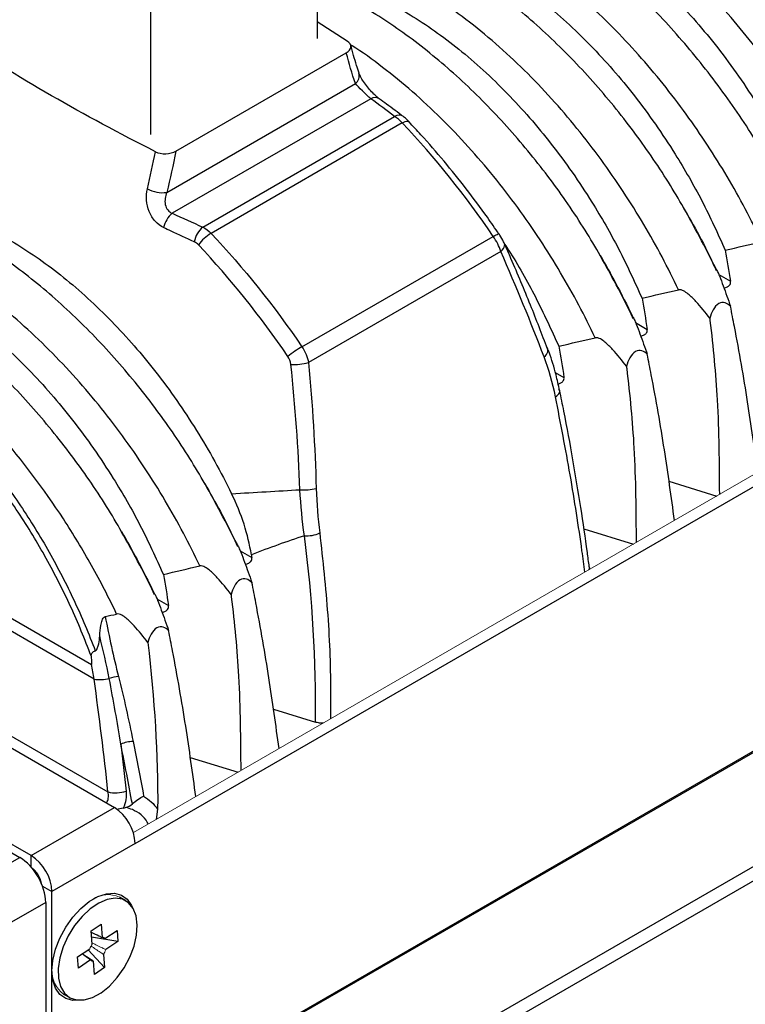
# Model space of a CAD drawing. Header units: millimetres. Extents: x 399 to 6076, y -1991 to 1602.
# Tile 5 of 256: x 804 to 927, y 1169 to 1337. Entities that reach past the tile are written whole.
import ezdxf

# ---------------------------------------------------------------- set-up
doc = ezdxf.new("R2010")
doc.units = ezdxf.units.MM

# ---------------------------------------------------------------- blocks, each defined once
blk = doc.blocks.new('2 W')
at = {"color": 7, "linetype": 'Continuous', "lineweight": 25}
for p, q in [((-64.67, 5459.22), (-64.67, 5397.98)), ((-92.95, 5381.66), (-92.95, 5442.9)), ((-59.58, 5397.53), (-64.67, 5400.79)), ((-88.69, 5378.81), (-59.74, 5395.52)), ((-95.61, 5261.12), (130.67, 5391.75)), ((-90.24, 5371.79), (-58.2, 5390.29)), ((-55.59, 5387.71), (-89.31, 5368.25)), ((-84.13, 5365.91), (-51.54, 5384.72)), ((-50.23, 5383.6), (-82.72, 5364.84)), ((-67.27, 5345.56), (-34.77, 5364.32)), ((-33.48, 5361.77), (-66.18, 5342.9)), ((-189.64, 5341.56), (-103.02, 5291.56)), ((-102.59, 5289.08), (-190.28, 5339.71)), ((-109.92, 5188.35), (144.63, 5335.3)), ((-108.86, 5186.51), (145.69, 5333.47)), ((-195.01, 5324.62), (-100.23, 5269.9)), ((-4.95, 5322.71), (3.18, 5320.19)), ((-212.1, 5314.7), (-115.23, 5258.77)), ((-19.38, 5314.64), (-10.96, 5312.03)), ((-148.08, 5295.5), (-99.14, 5267.25)), ((-113.28, 5259.08), (-163.66, 5288.17)), ((-72.12, 5283.94), (-64.97, 5281.76)), ((-109.92, 5207.74), (16.71, 5280.85)), ((16.09, 5280.69), (-106.21, 5210.09)), ((-86.26, 5275.77), (-78.13, 5273.25)), ((-113.28, 5259.08), (-99.14, 5267.25)), ((-97.63, 5267.13), (-98.76, 5266.93)), ((-91.79, 5266.97), (-92.04, 5265.22)), ((-95.61, 5261.12), (-109.75, 5252.96)), ((-141.04, 5243.88), (-115.23, 5258.77)), ((-109.75, 5239.48), (-109.75, 5252.96)), ((-97.22, 5251.39), (-98.28, 5252)), ((-110.81, 5251.12), (-135.74, 5236.73)), ((-110.81, 5251.12), (-110.81, 5057.4)), ((-103.1, 5246.29), (-101.41, 5247.43)), ((-101.41, 5247.43), (-101.23, 5245.16)), ((-102.92, 5244.02), (-103.1, 5246.29)), ((-98.55, 5244.48), (-103.02, 5245.2)), ((-100.74, 5244.97), (-101.07, 5245.13)), ((-100.74, 5244.97), (-98.69, 5246.35)), ((-98.69, 5246.35), (-98.55, 5244.48)), ((-98.55, 5244.48), (-100.6, 5243.1)), ((-105.39, 5241.84), (-103.34, 5243.22)), ((-105.25, 5239.96), (-105.39, 5241.84)), ((-100.84, 5240.03), (-103.62, 5243.03)), ((-101.01, 5242.29), (-100.84, 5240.03)), ((-103.2, 5241.35), (-105.25, 5239.96)), ((-102.53, 5238.89), (-102.71, 5241.15)), ((-100.84, 5240.03), (-102.53, 5238.89)), ((-109.75, 5212.13), (-109.75, 5239.48)), ((-107.78, 5235.54), (-106.72, 5234.93))]:
    blk.add_line(p, q, dxfattribs=at)
at = {"color": 144, "linetype": 'Continuous', "lineweight": 18}
blk.add_line((-95.92, 5262.98), (128.9, 5392.77), dxfattribs=at)
at = {"color": 8, "linetype": 'Continuous', "lineweight": 25}
for p, q in [((3.54, 5357.83), (5.52, 5356.69)), ((-10.6, 5349.67), (-8.62, 5348.52)), ((-24.24, 5341.21), (-22.76, 5340.36)), ((-77.77, 5310.89), (-75.79, 5309.74)), ((-91.92, 5302.72), (-89.94, 5301.58)), ((-113.28, 5257.13), (-113.28, 5259.08)), ((-111.35, 5253.88), (-109.75, 5252.96))]:
    blk.add_line(p, q, dxfattribs=at)
at = {"color": 8, "linetype": 'Continuous', "lineweight": 25, "flags": 128}
for points in [[(-50.23, 5383.6), (-49.96, 5383.74), (-49.72, 5383.84), (-49.51, 5383.9), (-49.33, 5383.91), (-49.19, 5383.89), (-49.09, 5383.82)], [(-49.08, 5383.81), (-49.03, 5383.71), (-49.02, 5383.56)], [(-34.77, 5364.32), (-34.51, 5364.47), (-34.29, 5364.59), (-34.1, 5364.67), (-33.95, 5364.73), (-33.84, 5364.75), (-33.79, 5364.74), (-33.78, 5364.73)], [(-33.48, 5361.77), (-33.24, 5362), (-33.05, 5362.24), (-32.92, 5362.47), (-32.84, 5362.69), (-32.82, 5362.89), (-32.86, 5363.07), (-32.87, 5363.1)], [(-26.15, 5343.83), (-25.92, 5344.04), (-25.74, 5344.27), (-25.6, 5344.49), (-25.52, 5344.72), (-25.48, 5344.93), (-25.5, 5345.13), (-25.52, 5345.21)]]:
    blk.add_lwpolyline(points, dxfattribs=at)
at = {"color": 7, "linetype": 'Continuous', "lineweight": 25, "flags": 128}
for points in [[(-49.09, 5383.82), (-49.08, 5383.82), (-49.08, 5383.81)], [(-25.52, 5345.21), (-25.57, 5345.31), (-25.69, 5345.47)], [(-24.21, 5337.06), (-23.98, 5337.22), (-23.79, 5337.39), (-23.64, 5337.57), (-23.54, 5337.74), (-23.48, 5337.92), (-23.48, 5338.09), (-23.52, 5338.25), (-23.61, 5338.4)], [(-109.75, 5239.48), (-109.59, 5241.27), (-109.14, 5243.16), (-108.4, 5245.06), (-107.41, 5246.9), (-106.21, 5248.6), (-104.86, 5250.07), (-103.42, 5251.26), (-101.94, 5252.11), (-100.49, 5252.59), (-99.14, 5252.68), (-97.95, 5252.37), (-96.96, 5251.67), (-96.22, 5250.62), (-96.05, 5250.25)], [(-101.4, 5235.76), (-99.98, 5236.9), (-98.65, 5238.34), (-97.47, 5240), (-96.5, 5241.81), (-95.79, 5243.68), (-95.37, 5245.53), (-95.26, 5247.27), (-95.46, 5248.81), (-95.96, 5250.09), (-96.75, 5251.05), (-97.78, 5251.64), (-99, 5251.83), (-100.37, 5251.62), (-101.81, 5251.01), (-103.26, 5250.03), (-104.64, 5248.73), (-105.91, 5247.17), (-106.98, 5245.43), (-107.83, 5243.57), (-108.4, 5241.7), (-108.67, 5239.9), (-108.62, 5238.25), (-108.27, 5236.83), (-107.62, 5235.7), (-106.71, 5234.92), (-105.57, 5234.53), (-104.27, 5234.54), (-102.86, 5234.96), (-101.4, 5235.76)], [(-105.15, 5234.49), (-106.21, 5234.45), (-107.41, 5234.77), (-108.4, 5235.46), (-109.14, 5236.52), (-109.59, 5237.88), (-109.75, 5239.48)]]:
    blk.add_lwpolyline(points, dxfattribs=at)
at = {"color": 8, "linetype": 'Continuous', "lineweight": 25}
for centre, radius, start, end in [((-59.29, 5391.66), 1.76, 308.6576, 14.686), ((-54.87, 5386.46), 1.44, 59.0441, 119.8698), ((-50.83, 5383.45), 1.46, 56.811, 119.328)]:
    blk.add_arc(centre, radius, start, end, dxfattribs=at)
at = {"color": 7, "linetype": 'Continuous', "lineweight": 25}
for centre, radius, start, end in [((-90.93, 5377.4), 5.65, 242.4574, 277.0552), ((-86.57, 5364.94), 4.3, 129.6079, 168.3485), ((-81.29, 5362.59), 4.37, 130.5149, 169.3607), ((-78.97, 5358.65), 7.24, 121.2175, 144.3688), ((-56.56, 5327.28), 21.19, 120.3594, 128.2238), ((-68.66, 5351.44), 8.9, 266.741, 286.1791), ((-66.78, 5328.43), 7.21, 263.3472, 285.4987), ((-66.55, 5318.76), 5.35, 266.5978, 295.2919), ((-101.51, 5294.78), 5.8, 259.2623, 284.8582), ((-97.92, 5283.24), 6.3, 94.8235, 109.4931), ((-95.79, 5272.7), 5.78, 91.7636, 112.9871), ((-98.93, 5275.32), 5.58, 256.5833, 288.7549), ((-103.28, 5260.77), 7.68, 2.6055, 57.3945), ((-117.42, 5252.61), 7.68, 2.6055, 57.3945), ((-101.25, 5244.4), 0.766, 48.2037, 88.4314), ((-102.68, 5241.92), 0.766, 228.2037, 268.4314)]:
    blk.add_arc(centre, radius, start, end, dxfattribs=at)
at = {"color": 144, "linetype": 'Continuous', "lineweight": 18}
for centre, radius, start, end in [((-115.41, 5253.76), 3.91, 9.0046, 57.0776), ((-100.25, 5247.86), 4.58, 64.6004, 124.7145), ((-99.82, 5241.92), 3.75, 145.867, 159.7171), ((-104.12, 5244.4), 3.75, 325.867, 339.7171), ((-104.95, 5239.42), 4.8, 176.774, 233.9218)]:
    blk.add_arc(centre, radius, start, end, dxfattribs=at)
at = {"color": 7, "linetype": 'Continuous', "lineweight": 25}
blk.add_ellipse((-115.23, 5253.67), major_axis=(-3.12, 5.41), ratio=0.577557, start_param=3.927224, end_param=5.497716, dxfattribs=at)
for points, knots in [([(31.64, 5374.65), (31.34, 5375.27), (30.27, 5377.53), (28.3, 5381.31), (25.64, 5386.05), (22.76, 5390.71), (19.63, 5395.35), (16.3, 5399.86), (12.8, 5404.23), (9.14, 5408.42), (5.35, 5412.39), (1.46, 5416.11), (-2.51, 5419.56), (-6.53, 5422.7), (-10.57, 5425.51), (-14.63, 5427.99), (-18.7, 5430.14), (-22.81, 5431.99), (-26.94, 5433.5), (-31.06, 5434.68), (-35.15, 5435.49), (-39.16, 5435.92), (-43.06, 5435.98), (-46.81, 5435.65), (-50.22, 5434.98), (-53.41, 5433.99), (-56.32, 5432.69), (-59.11, 5431.06), (-61.81, 5429.08), (-63.62, 5427.59), (-64.49, 5426.74), (-64.52, 5426.71)], [0, 0, 0, 0, 0.013648, 0.049611, 0.084236, 0.120757, 0.157691, 0.194996, 0.232597, 0.270404, 0.308315, 0.346199, 0.383946, 0.421467, 0.458697, 0.495472, 0.532319, 0.569607, 0.607248, 0.645122, 0.683066, 0.720851, 0.758278, 0.795166, 0.831372, 0.862153, 0.894739, 0.926642, 0.96109, 0.999025, 1, 1, 1, 1]), ([(-28.24, 5433.82), (-27.97, 5433.81), (-26.37, 5433.8), (-23.37, 5433.3), (-19.25, 5432.31), (-15.07, 5430.85), (-10.81, 5428.93), (-6.53, 5426.57), (-2.31, 5423.81), (1.85, 5420.67), (5.98, 5417.11), (10, 5413.21), (13.86, 5409.01), (17.55, 5404.53), (21.09, 5399.73), (24.44, 5394.65), (27.58, 5389.36), (29.44, 5385.69), (30.38, 5383.86)], [0, 0, 0, 0, 0.013679, 0.080553, 0.144798, 0.209481, 0.275562, 0.342134, 0.406355, 0.471025, 0.537094, 0.60364, 0.668047, 0.732906, 0.79919, 0.865959, 0.932731, 1, 1, 1, 1]), ([(17.49, 5366.48), (17.2, 5367.1), (16.13, 5369.36), (14.16, 5373.15), (11.5, 5377.88), (8.62, 5382.55), (5.49, 5387.18), (2.16, 5391.7), (-1.34, 5396.07), (-5, 5400.26), (-8.79, 5404.23), (-12.68, 5407.95), (-16.65, 5411.39), (-20.67, 5414.53), (-24.72, 5417.35), (-28.77, 5419.82), (-32.84, 5421.98), (-36.95, 5423.82), (-41.08, 5425.34), (-45.21, 5426.51), (-49.29, 5427.33), (-53.3, 5427.76), (-57.2, 5427.82), (-60.95, 5427.46), (-63.42, 5427.06), (-64.62, 5426.68), (-64.67, 5426.67)], [0, 0, 0, 0, 0.016387, 0.059566, 0.101139, 0.144988, 0.189333, 0.234124, 0.27927, 0.324664, 0.370181, 0.415668, 0.460988, 0.506038, 0.550739, 0.594894, 0.639134, 0.683905, 0.729099, 0.774572, 0.820131, 0.865497, 0.910435, 0.954724, 0.998195, 1, 1, 1, 1]), ([(-42.38, 5425.65), (-42.11, 5425.65), (-40.51, 5425.63), (-37.51, 5425.13), (-33.4, 5424.15), (-29.22, 5422.69), (-24.95, 5420.77), (-20.68, 5418.41), (-16.45, 5415.65), (-12.29, 5412.5), (-8.16, 5408.95), (-4.14, 5405.04), (-0.28, 5400.84), (3.41, 5396.36), (6.95, 5391.56), (10.85, 5385.65), (14.97, 5378.53), (17.51, 5372.95), (18.79, 5370.13)], [0, 0, 0, 0, 0.012823, 0.075513, 0.135738, 0.196374, 0.25832, 0.320728, 0.38093, 0.441554, 0.503489, 0.565872, 0.626248, 0.68705, 0.749186, 0.811778, 0.905105, 1, 1, 1, 1]), ([(3.16, 5358.48), (2.99, 5358.83), (1.97, 5360.99), (0.02, 5364.75), (-2.64, 5369.62), (-5.39, 5374.19), (-8.28, 5378.53), (-11.42, 5382.85), (-14.74, 5387.06), (-18.31, 5391.2), (-22.03, 5395.16), (-25.89, 5398.91), (-29.86, 5402.42), (-33.91, 5405.66), (-38.02, 5408.6), (-42.15, 5411.22), (-46.28, 5413.49), (-50.38, 5415.4), (-54.45, 5416.96), (-58.5, 5418.15), (-61.92, 5418.91), (-63.95, 5419.14), (-64.67, 5419.22)], [0, 0, 0, 0, 0.010927, 0.068553, 0.120685, 0.168872, 0.22035, 0.269337, 0.32222, 0.375695, 0.429698, 0.484112, 0.538801, 0.593614, 0.648347, 0.702848, 0.756982, 0.810609, 0.863615, 0.916992, 0.970828, 1, 1, 1, 1]), ([(-56.44, 5417.49), (-56.19, 5417.48), (-54.63, 5417.47), (-51.65, 5416.97), (-47.54, 5415.99), (-43.36, 5414.52), (-39.09, 5412.61), (-34.82, 5410.25), (-30.6, 5407.48), (-26.44, 5404.34), (-22.3, 5400.78), (-18.28, 5396.88), (-14.42, 5392.68), (-10.73, 5388.2), (-7.19, 5383.4), (-3.29, 5377.49), (0.83, 5370.37), (3.36, 5364.78), (4.64, 5361.97)], [0, 0, 0, 0, 0.011481, 0.074256, 0.134563, 0.195281, 0.257312, 0.319804, 0.380089, 0.440795, 0.502814, 0.565282, 0.62574, 0.686624, 0.748845, 0.811522, 0.904976, 1, 1, 1, 1]), ([(-64.67, 5408.48), (-63.68, 5408.25), (-61.32, 5407.72), (-57.5, 5406.35), (-53.23, 5404.44), (-48.96, 5402.08), (-44.74, 5399.32), (-40.58, 5396.17), (-36.44, 5392.62), (-32.43, 5388.71), (-28.57, 5384.52), (-24.88, 5380.03), (-21.33, 5375.24), (-17.43, 5369.32), (-13.32, 5362.2), (-10.78, 5356.62), (-9.5, 5353.81)], [0, 0, 0, 0, 0.048928, 0.115655, 0.183823, 0.252499, 0.318749, 0.385462, 0.453618, 0.522266, 0.588707, 0.655616, 0.723993, 0.792872, 0.895574, 1, 1, 1, 1]), ([(-10.99, 5350.32), (-11.15, 5350.66), (-12.17, 5352.83), (-14.12, 5356.59), (-16.79, 5361.45), (-19.54, 5366.03), (-22.42, 5370.37), (-25.56, 5374.69), (-28.88, 5378.89), (-32.45, 5383.03), (-36.18, 5386.99), (-40.03, 5390.74), (-44, 5394.25), (-48.06, 5397.49), (-52.16, 5400.43), (-56.29, 5403.06), (-60.42, 5405.3), (-63.22, 5406.68), (-64.63, 5407.22), (-64.67, 5407.24)], [0, 0, 0, 0, 0.013451, 0.084388, 0.148563, 0.20788, 0.271249, 0.331552, 0.396651, 0.462478, 0.528955, 0.595939, 0.663261, 0.730734, 0.798111, 0.865201, 0.931839, 0.997854, 1, 1, 1, 1]), ([(-59.74, 5395.52), (-59.28, 5395.79), (-59.01, 5396.14), (-58.93, 5396.88), (-59.15, 5397.25), (-59.58, 5397.53)], [0, 0, 0, 0, 0.5, 0.5, 1, 1, 1, 1]), ([(-57.58, 5392.11), (-57.73, 5392.53), (-58.24, 5394.05), (-58.66, 5395.67), (-58.97, 5396.84)], [0, 0, 0, 0, 0.277169, 1, 1, 1, 1]), ([(-54.13, 5387.7), (-54.27, 5387.81), (-54.6, 5388.06), (-55.27, 5388.7), (-56, 5389.51), (-56.7, 5390.42), (-57.24, 5391.28), (-57.52, 5391.88), (-57.57, 5392.04), (-57.58, 5392.08)], [0, 0, 0, 0, 0.120337, 0.274359, 0.439854, 0.611418, 0.785541, 0.95344, 1, 1, 1, 1]), ([(-55.59, 5387.71), (-55.78, 5387.89), (-56.01, 5388.1), (-56.51, 5388.57), (-56.77, 5388.82), (-57.51, 5389.54), (-57.92, 5389.96), (-58.2, 5390.29)], [0, 0, 0, 0, 0.25, 0.25, 0.5, 0.5, 1, 1, 1, 1]), ([(-50.05, 5384.68), (-50.99, 5385.39), (-52.33, 5386.4), (-53.72, 5387.39), (-54.14, 5387.69)], [0, 0, 0, 0, 0.700357, 1, 1, 1, 1]), ([(-48.93, 5383.65), (-49.08, 5383.81), (-49.43, 5384.2), (-49.82, 5384.48), (-50.05, 5384.65)], [0, 0, 0, 0, 0.415344, 1, 1, 1, 1]), ([(-33.81, 5364.71), (-34.46, 5365.67), (-36.25, 5368.3), (-39.36, 5372.45), (-43.13, 5377.13), (-46.39, 5380.92), (-48.43, 5383.05), (-49.11, 5383.77)], [0, 0, 0, 0, 0.138807, 0.383006, 0.628397, 0.874783, 1, 1, 1, 1]), ([(-92.17, 5378.71), (-91.69, 5378.47), (-91.04, 5378.34), (-89.77, 5378.39), (-89.15, 5378.55), (-88.69, 5378.81)], [0, 0, 0, 0, 0.5, 0.5, 1, 1, 1, 1]), ([(-78.16, 5311.54), (-78.32, 5311.88), (-79.35, 5314.05), (-81.29, 5317.81), (-83.96, 5322.68), (-86.71, 5327.25), (-89.6, 5331.59), (-92.73, 5335.91), (-96.06, 5340.11), (-99.63, 5344.25), (-103.35, 5348.21), (-107.21, 5351.96), (-111.18, 5355.47), (-115.23, 5358.71), (-119.34, 5361.65), (-123.47, 5364.27), (-127.6, 5366.55), (-131.7, 5368.46), (-135.77, 5370.01), (-139.82, 5371.21), (-143.85, 5372.07), (-147.84, 5372.56), (-151.76, 5372.69), (-155.56, 5372.43), (-159.21, 5371.8), (-162.68, 5370.81), (-165.95, 5369.46), (-169, 5367.78), (-171.77, 5365.77), (-173.61, 5364.22), (-174.51, 5363.33), (-174.63, 5363.2)], [0, 0, 0, 0, 0.00754, 0.047303, 0.083276, 0.116526, 0.152047, 0.185849, 0.22234, 0.259239, 0.296503, 0.33405, 0.371787, 0.409609, 0.447377, 0.484983, 0.522337, 0.559341, 0.595917, 0.632748, 0.669897, 0.70723, 0.74456, 0.781679, 0.818424, 0.85467, 0.890354, 0.925482, 0.959923, 0.994326, 1, 1, 1, 1]), ([(-90.78, 5365.81), (-91.3, 5366.05), (-91.79, 5366.42), (-92.62, 5367.36), (-92.97, 5367.93), (-93.47, 5369.15), (-93.62, 5369.82), (-93.73, 5371.13), (-93.68, 5371.78), (-93.54, 5372.39)], [0, 0, 0, 0, 0.25, 0.25, 0.5, 0.5, 0.75, 0.75, 1, 1, 1, 1]), ([(-137.75, 5370.54), (-137.51, 5370.54), (-135.94, 5370.52), (-132.97, 5370.02), (-128.86, 5369.04), (-124.68, 5367.58), (-120.41, 5365.66), (-116.14, 5363.3), (-111.91, 5360.54), (-107.75, 5357.39), (-103.62, 5353.84), (-99.6, 5349.93), (-95.74, 5345.74), (-92.05, 5341.26), (-88.51, 5336.46), (-85.16, 5331.38), (-82.02, 5326.08), (-80.16, 5322.42), (-79.22, 5320.59)], [0, 0, 0, 0, 0.012248, 0.07922, 0.143557, 0.208334, 0.274511, 0.34118, 0.405494, 0.470258, 0.536423, 0.603066, 0.667565, 0.732519, 0.798898, 0.865765, 0.932634, 1, 1, 1, 1]), ([(-90.24, 5371.79), (-90.51, 5371.15), (-90.63, 5370.41), (-90.42, 5369.39), (-90.28, 5369.07), (-89.88, 5368.55), (-89.61, 5368.36), (-89.31, 5368.25)], [0, 0, 0, 0, 0.5, 0.5, 0.75, 0.75, 1, 1, 1, 1]), ([(-85.58, 5363.4), (-86.9, 5364), (-88.21, 5364.61), (-89.52, 5365.22), (-89.94, 5365.41), (-90.36, 5365.61), (-90.78, 5365.81)], [0, 0, 0, 0, 0.001000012, 0.001000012, 0.001000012, 0.0013211, 0.0013211, 0.0013211, 0.0013211]), ([(-92.3, 5303.37), (-92.47, 5303.72), (-93.49, 5305.88), (-95.44, 5309.65), (-98.1, 5314.51), (-100.85, 5319.09), (-103.74, 5323.43), (-106.88, 5327.74), (-110.2, 5331.95), (-113.77, 5336.09), (-117.49, 5340.05), (-121.35, 5343.8), (-125.32, 5347.31), (-129.37, 5350.55), (-133.48, 5353.49), (-137.61, 5356.11), (-141.74, 5358.38), (-145.84, 5360.29), (-149.91, 5361.84), (-153.96, 5363.05), (-157.99, 5363.91), (-161.98, 5364.4), (-165.9, 5364.52), (-169.7, 5364.27), (-173.35, 5363.64), (-176.83, 5362.64), (-180.09, 5361.3), (-183.14, 5359.62), (-185.92, 5357.61), (-188.28, 5355.57), (-189.68, 5354.17), (-190.3, 5353.53)], [0, 0, 0, 0, 0.007373, 0.046257, 0.081434, 0.113948, 0.148683, 0.181737, 0.217421, 0.253503, 0.289942, 0.326659, 0.363561, 0.400546, 0.437478, 0.474253, 0.51078, 0.546966, 0.582732, 0.618749, 0.655075, 0.691582, 0.728086, 0.764385, 0.800316, 0.835761, 0.870655, 0.905005, 0.938684, 0.972326, 1, 1, 1, 1]), ([(-32.87, 5363.08), (-32.92, 5363.19), (-33.12, 5363.66), (-33.44, 5364.25), (-33.75, 5364.66), (-33.8, 5364.73)], [0, 0, 0, 0, 0.193406, 0.869405, 1, 1, 1, 1]), ([(-151.9, 5362.38), (-151.65, 5362.38), (-150.09, 5362.36), (-147.11, 5361.86), (-143, 5360.88), (-138.82, 5359.41), (-134.55, 5357.5), (-130.28, 5355.14), (-126.06, 5352.37), (-121.89, 5349.23), (-117.76, 5345.67), (-113.74, 5341.77), (-109.88, 5337.57), (-106.19, 5333.09), (-102.65, 5328.29), (-98.75, 5322.38), (-94.63, 5315.26), (-92.1, 5309.68), (-90.82, 5306.86)], [0, 0, 0, 0, 0.011481, 0.074256, 0.134563, 0.195281, 0.257312, 0.319804, 0.380089, 0.440795, 0.502814, 0.565282, 0.62574, 0.686624, 0.748845, 0.811522, 0.904976, 1, 1, 1, 1]), ([(-25.56, 5345.2), (-26.51, 5347.68), (-28.46, 5352.78), (-30.96, 5358.72), (-32.51, 5362.25), (-32.88, 5363.09)], [0, 0, 0, 0, 0.418264, 0.860218, 1, 1, 1, 1]), ([(-32.81, 5362.95), (-32.6, 5362.62), (-30.7, 5359.77), (-27.48, 5354.02), (-24.93, 5348.45), (-23.64, 5345.64)], [0, 0, 0, 0, 0.060526, 0.526352, 1, 1, 1, 1]), ([(-98.76, 5300.13), (-100.08, 5302.92), (-101.5, 5305.66), (-104.52, 5311.07), (-106.13, 5313.73), (-111.15, 5321.43), (-114.78, 5326.25), (-119.67, 5331.88), (-120.67, 5332.99), (-122.68, 5335.14), (-123.69, 5336.18), (-126.75, 5339.22), (-128.83, 5341.13), (-133.03, 5344.69), (-135.16, 5346.36), (-139.49, 5349.44), (-141.69, 5350.86), (-148.22, 5354.62), (-152.51, 5356.52), (-158.89, 5358.47), (-161, 5358.96), (-165.08, 5359.62), (-167.07, 5359.79), (-170.95, 5359.8), (-172.83, 5359.64), (-175.58, 5359.16), (-176.48, 5358.96), (-178.24, 5358.47), (-179.1, 5358.19), (-183.28, 5356.59), (-186.27, 5354.7), (-188.92, 5352.18)], [0, 0, 0, 0, 0.0625, 0.0625, 0.125, 0.125, 0.25, 0.25, 0.28125, 0.28125, 0.3125, 0.3125, 0.375, 0.375, 0.4375, 0.4375, 0.5, 0.5, 0.625, 0.625, 0.6875, 0.6875, 0.75, 0.75, 0.8125, 0.8125, 0.84375, 0.84375, 0.875, 0.875, 1, 1, 1, 1]), ([(3.01, 5358.88), (3.09, 5358.83), (3.2, 5358.6), (3.43, 5358.13), (3.54, 5357.86), (3.87, 5357.05), (4.08, 5356.48), (4.71, 5354.77), (5.12, 5353.61), (5.53, 5352.45)], [0, 0, 0, 0, 0.125, 0.125, 0.25, 0.25, 0.5, 0.5, 1, 1, 1, 1]), ([(4.43, 5355.52), (4.63, 5355.58), (4.98, 5355.68), (5.34, 5355.98), (5.54, 5356.32), (5.53, 5356.57), (5.52, 5356.69)], [0, 0, 0, 0, 0.335351, 0.597652, 0.798634, 1, 1, 1, 1]), ([(-189.71, 5344.32), (-189.08, 5345.05), (-188.47, 5345.8), (-187.17, 5347.19), (-186.49, 5347.85), (-184.37, 5349.69), (-182.84, 5350.76), (-178.01, 5353.41), (-174.46, 5354.47), (-168.64, 5354.97), (-166.62, 5354.95), (-162.51, 5354.54), (-160.39, 5354.14), (-154, 5352.44), (-149.68, 5350.62), (-144.19, 5347.45), (-143.09, 5346.77), (-140.91, 5345.34), (-139.83, 5344.59), (-136.6, 5342.22), (-134.49, 5340.5), (-131.35, 5337.71), (-130.32, 5336.74), (-128.26, 5334.73), (-127.24, 5333.68), (-124.23, 5330.47), (-122.3, 5328.23), (-118.59, 5323.54), (-116.8, 5321.09), (-113.39, 5316), (-111.75, 5313.34), (-108.71, 5307.96), (-107.3, 5305.21), (-105.33, 5301.02), (-104.71, 5299.61), (-103.51, 5296.76), (-102.95, 5295.33), (-102.38, 5293.9)], [0, 0, 0, 0, 0.03125, 0.03125, 0.0625, 0.0625, 0.125, 0.125, 0.25, 0.25, 0.3125, 0.3125, 0.375, 0.375, 0.5, 0.5, 0.53125, 0.53125, 0.5625, 0.5625, 0.625, 0.625, 0.65625, 0.65625, 0.6875, 0.6875, 0.75, 0.75, 0.8125, 0.8125, 0.875, 0.875, 0.9375, 0.9375, 0.96875, 0.96875, 1, 1, 1, 1]), ([(-103.08, 5293), (-103.63, 5294.41), (-104.18, 5295.83), (-105.34, 5298.63), (-105.94, 5300.02), (-107.84, 5304.17), (-109.22, 5306.89), (-111.45, 5310.9), (-112.22, 5312.23), (-113.81, 5314.86), (-114.64, 5316.17), (-117.17, 5319.99), (-118.94, 5322.44), (-122.61, 5327.13), (-124.52, 5329.38), (-127.5, 5332.59), (-128.52, 5333.64), (-130.56, 5335.65), (-131.59, 5336.62), (-134.7, 5339.42), (-136.81, 5341.14), (-140.01, 5343.51), (-141.09, 5344.26), (-143.26, 5345.69), (-144.35, 5346.36), (-149.81, 5349.53), (-154.12, 5351.33), (-160.47, 5353.01), (-162.58, 5353.39), (-166.67, 5353.78), (-168.67, 5353.79), (-174.45, 5353.24), (-177.97, 5352.14), (-182.75, 5349.43), (-184.25, 5348.34), (-186.34, 5346.46), (-187, 5345.8), (-188.28, 5344.38), (-188.89, 5343.63), (-189.51, 5342.9)], [0, 0, 0, 0, 0.03125, 0.03125, 0.0625, 0.0625, 0.125, 0.125, 0.15625, 0.15625, 0.1875, 0.1875, 0.25, 0.25, 0.3125, 0.3125, 0.34375, 0.34375, 0.375, 0.375, 0.4375, 0.4375, 0.46875, 0.46875, 0.5, 0.5, 0.625, 0.625, 0.6875, 0.6875, 0.75, 0.75, 0.875, 0.875, 0.9375, 0.9375, 0.96875, 0.96875, 1, 1, 1, 1]), ([(1.99, 5350.41), (1.25, 5351.38), (0.49, 5352.34), (-0.76, 5353.7), (-1.2, 5354.14), (-1.92, 5354.72), (-2.17, 5354.91), (-2.71, 5355.19), (-3.02, 5355.3), (-3.3, 5355.24)], [0, 0, 0, 0, 0.5, 0.5, 0.75, 0.75, 0.875, 0.875, 1, 1, 1, 1]), ([(5.53, 5352.45), (5.25, 5352.7), (4.95, 5352.91), (4.28, 5353.12), (3.89, 5353.11), (3.15, 5352.68), (2.83, 5352.28), (2.33, 5351.39), (2.14, 5350.9), (1.99, 5350.41)], [0, 0, 0, 0, 0.25, 0.25, 0.5, 0.5, 0.75, 0.75, 1, 1, 1, 1]), ([(10.15, 5324.21), (9.61, 5328.19), (8.5, 5336.25), (6.83, 5345.8), (5.75, 5351.29), (5.53, 5352.45)], [0, 0, 0, 0, 0.433468, 0.88056, 1, 1, 1, 1]), ([(-11.13, 5350.72), (-11.06, 5350.66), (-10.94, 5350.44), (-10.71, 5349.96), (-10.6, 5349.7), (-10.27, 5348.88), (-10.06, 5348.32), (-9.43, 5346.61), (-9.02, 5345.45), (-8.62, 5344.28)], [0, 0, 0, 0, 0.125, 0.125, 0.25, 0.25, 0.5, 0.5, 1, 1, 1, 1]), ([(1.99, 5350.41), (2.01, 5350.28), (2.57, 5345.62), (3.53, 5335.54), (3.6, 5325.79), (3.63, 5320.45)], [0, 0, 0, 0, 0.012733, 0.459815, 1, 1, 1, 1]), ([(-12.15, 5342.24), (-12.89, 5343.22), (-13.66, 5344.17), (-14.91, 5345.53), (-15.34, 5345.98), (-16.06, 5346.56), (-16.31, 5346.74), (-16.86, 5347.03), (-17.16, 5347.14), (-17.44, 5347.08)], [0, 0, 0, 0, 0.5, 0.5, 0.75, 0.75, 0.875, 0.875, 1, 1, 1, 1]), ([(-9.71, 5347.36), (-9.51, 5347.42), (-9.16, 5347.52), (-8.8, 5347.82), (-8.6, 5348.16), (-8.61, 5348.4), (-8.62, 5348.52)], [0, 0, 0, 0, 0.3353514, 0.597652, 0.7986339, 1, 1, 1, 1]), ([(-23.52, 5338.13), (-23.71, 5339.02), (-24.17, 5341.25), (-24.89, 5343.6), (-25.46, 5345.02), (-25.54, 5345.21)], [0, 0, 0, 0, 0.3664, 0.911821, 1, 1, 1, 1]), ([(-8.62, 5344.28), (-8.89, 5344.54), (-9.19, 5344.75), (-9.87, 5344.96), (-10.26, 5344.94), (-10.99, 5344.52), (-11.31, 5344.12), (-11.81, 5343.23), (-12, 5342.74), (-12.15, 5342.24)], [0, 0, 0, 0, 0.25, 0.25, 0.5, 0.5, 0.75, 0.75, 1, 1, 1, 1]), ([(-3.99, 5316.05), (-4.53, 5320.02), (-5.64, 5328.09), (-7.31, 5337.63), (-8.39, 5343.13), (-8.62, 5344.28)], [0, 0, 0, 0, 0.433468, 0.88056, 1, 1, 1, 1]), ([(-12.15, 5342.24), (-12.14, 5342.11), (-11.57, 5337.46), (-10.61, 5327.38), (-10.54, 5317.62), (-10.51, 5312.29)], [0, 0, 0, 0, 0.012733, 0.459815, 1, 1, 1, 1]), ([(-23.76, 5339.23), (-23.6, 5339.28), (-23.28, 5339.37), (-22.94, 5339.66), (-22.74, 5340), (-22.75, 5340.24), (-22.76, 5340.36)], [0, 0, 0, 0, 0.298427, 0.5753, 0.787447, 1, 1, 1, 1]), ([(-18.47, 5308.16), (-18.58, 5308.98), (-18.99, 5312.27), (-19.9, 5318.33), (-21.22, 5326.33), (-22.44, 5332.99), (-23.26, 5336.97), (-23.5, 5338.15)], [0, 0, 0, 0, 0.085652, 0.345107, 0.615627, 0.886057, 1, 1, 1, 1]), ([(-83.8, 5322.31), (-82.9, 5320.73), (-80.94, 5317.33), (-79.23, 5313.82), (-78.31, 5311.94)], [0, 0, 0, 0, 0.4637541, 1, 1, 1, 1]), ([(-75.87, 5310.22), (-76.15, 5311.93), (-76.56, 5313.66), (-77.68, 5317.13), (-78.39, 5318.88), (-79.22, 5320.59)], [0, 0, 0, 0, 0.5, 0.5, 1, 1, 1, 1]), ([(-78.31, 5311.94), (-78.23, 5311.88), (-78.11, 5311.66), (-77.89, 5311.18), (-77.78, 5310.92), (-77.45, 5310.1), (-77.24, 5309.54), (-76.61, 5307.83), (-76.2, 5306.67), (-75.79, 5305.5)], [0, 0, 0, 0, 0.125, 0.125, 0.25, 0.25, 0.5, 0.5, 1, 1, 1, 1]), ([(-76.88, 5308.58), (-76.69, 5308.64), (-76.34, 5308.74), (-75.97, 5309.04), (-75.78, 5309.38), (-75.79, 5309.62), (-75.79, 5309.74)], [0, 0, 0, 0, 0.335351, 0.597652, 0.798634, 1, 1, 1, 1]), ([(-79.33, 5303.46), (-80.07, 5304.44), (-80.83, 5305.39), (-82.08, 5306.75), (-82.51, 5307.2), (-83.23, 5307.78), (-83.48, 5307.96), (-84.03, 5308.25), (-84.34, 5308.36), (-84.61, 5308.3)], [0, 0, 0, 0, 0.5, 0.5, 0.75, 0.75, 0.875, 0.875, 1, 1, 1, 1]), ([(-18.49, 5308.16), (-18.47, 5308.1), (-18.41, 5307.92), (-18.49, 5307.76), (-18.53, 5307.66)], [0, 0, 0, 0, 0.364198, 1, 1, 1, 1]), ([(-75.79, 5305.5), (-76.06, 5305.76), (-76.37, 5305.97), (-77.04, 5306.18), (-77.43, 5306.16), (-78.17, 5305.74), (-78.49, 5305.34), (-78.99, 5304.45), (-79.17, 5303.96), (-79.33, 5303.46)], [0, 0, 0, 0, 0.25, 0.25, 0.5, 0.5, 0.75, 0.75, 1, 1, 1, 1]), ([(-71.17, 5277.27), (-71.71, 5281.24), (-72.81, 5289.31), (-74.49, 5298.85), (-75.56, 5304.35), (-75.79, 5305.5)], [0, 0, 0, 0, 0.4334684, 0.8805603, 1, 1, 1, 1]), ([(-92.45, 5303.77), (-92.37, 5303.72), (-92.25, 5303.49), (-92.03, 5303.02), (-91.92, 5302.76), (-91.59, 5301.94), (-91.38, 5301.37), (-90.75, 5299.67), (-90.34, 5298.5), (-89.93, 5297.34)], [0, 0, 0, 0, 0.125, 0.125, 0.25, 0.25, 0.5, 0.5, 1, 1, 1, 1]), ([(-79.33, 5303.46), (-79.31, 5303.33), (-78.75, 5298.68), (-77.78, 5288.6), (-77.72, 5278.85), (-77.68, 5273.51)], [0, 0, 0, 0, 0.012733, 0.459815, 1, 1, 1, 1]), ([(-93.47, 5295.3), (-94.21, 5296.27), (-94.97, 5297.23), (-96.22, 5298.59), (-96.66, 5299.03), (-97.37, 5299.62), (-97.63, 5299.8), (-98.17, 5300.08), (-98.48, 5300.19), (-98.76, 5300.13)], [0, 0, 0, 0, 0.5, 0.5, 0.75, 0.75, 0.875, 0.875, 1, 1, 1, 1]), ([(-91.03, 5300.42), (-90.83, 5300.47), (-90.48, 5300.58), (-90.11, 5300.88), (-89.92, 5301.22), (-89.93, 5301.46), (-89.94, 5301.58)], [0, 0, 0, 0, 0.335351, 0.597652, 0.798634, 1, 1, 1, 1]), ([(-101.64, 5296.43), (-101.6, 5297.03), (-101.55, 5297.62), (-101.39, 5298.49), (-101.32, 5298.78), (-101.17, 5299.19), (-101.11, 5299.32), (-100.95, 5299.56), (-100.84, 5299.67), (-100.7, 5299.7)], [0, 0, 0, 0, 0.5, 0.5, 0.75, 0.75, 0.875, 0.875, 1, 1, 1, 1]), ([(-100.7, 5299.7), (-100.35, 5298), (-100.02, 5296.29), (-99.28, 5292.9), (-98.87, 5291.2), (-98.45, 5289.51)], [0, 0, 0, 0, 0.5, 0.5, 1, 1, 1, 1]), ([(-89.93, 5297.34), (-90.21, 5297.59), (-90.51, 5297.8), (-91.18, 5298.01), (-91.57, 5298), (-92.31, 5297.57), (-92.63, 5297.18), (-93.13, 5296.28), (-93.32, 5295.8), (-93.47, 5295.3)], [0, 0, 0, 0, 0.25, 0.25, 0.5, 0.5, 0.75, 0.75, 1, 1, 1, 1]), ([(-85.31, 5269.11), (-85.85, 5273.08), (-86.96, 5281.14), (-88.63, 5290.69), (-89.71, 5296.18), (-89.93, 5297.34)], [0, 0, 0, 0, 0.433468, 0.88056, 1, 1, 1, 1]), ([(-102.38, 5293.9), (-102.28, 5293.95), (-102.2, 5294.04), (-102.08, 5294.22), (-102.03, 5294.32), (-101.9, 5294.63), (-101.84, 5294.85), (-101.71, 5295.52), (-101.66, 5295.97), (-101.64, 5296.43)], [0, 0, 0, 0, 0.125, 0.125, 0.25, 0.25, 0.5, 0.5, 1, 1, 1, 1]), ([(-103.08, 5293), (-103.08, 5293.22), (-103.04, 5293.42), (-102.78, 5293.7), (-102.59, 5293.8), (-102.38, 5293.9)], [0, 0, 0, 0, 0.5, 0.5, 1, 1, 1, 1]), ([(-103.08, 5293), (-103.06, 5292.55), (-103.04, 5292.1), (-103.02, 5291.65), (-103.02, 5291.62), (-103.02, 5291.59), (-103.02, 5291.56)], [0, 0, 0, 0, 0.0003157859, 0.0003157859, 0.0003157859, 0.0003366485, 0.0003366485, 0.0003366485, 0.0003366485]), ([(-63.69, 5281.59), (-63.76, 5281.58), (-64.08, 5281.54), (-64.53, 5281.62), (-64.88, 5281.73), (-64.97, 5281.76)], [0, 0, 0, 0, 0.157486, 0.780276, 1, 1, 1, 1]), ([(-96.09, 5267.87), (-95.8, 5268.13), (-95.48, 5268.38), (-94.82, 5268.83), (-94.48, 5269.03), (-94.17, 5269.19)], [0, 0, 0, 0, 0.5, 0.5, 1, 1, 1, 1]), ([(-103.08, 5246.06), (-102.64, 5245.85), (-102.03, 5245.55), (-101.41, 5245.25), (-101.23, 5245.16)], [0, 0, 0, 0, 0.7124183, 1, 1, 1, 1]), ([(-103.2, 5241.35), (-103.36, 5241.46), (-103.84, 5241.79), (-104.32, 5242.13), (-104.63, 5242.35)], [0, 0, 0, 0, 0.340595, 1, 1, 1, 1]), ([(-104.56, 5242.39), (-104.12, 5242.1), (-103.5, 5241.68), (-102.89, 5241.27), (-102.71, 5241.15)], [0, 0, 0, 0, 0.709638, 1, 1, 1, 1])]:
    blk.add_open_spline(points, degree=3, knots=knots, dxfattribs=at)
at = {"color": 8, "linetype": 'Continuous', "lineweight": 25}
for points, knots in [([(24.99, 5371.57), (24.07, 5373.43), (22.24, 5377.16), (19.15, 5382.65), (15.8, 5388.04), (12.15, 5393.32), (8.23, 5398.47), (4.04, 5403.43), (-0.38, 5408.13), (-4.93, 5412.45), (-9.55, 5416.37), (-14.24, 5419.88), (-19.02, 5422.98), (-24.48, 5425.98), (-30.52, 5428.58), (-37.15, 5430.49), (-42.91, 5431.28), (-47.81, 5431.22), (-51.85, 5430.68), (-55.68, 5429.57), (-58.37, 5428.48), (-59.69, 5427.64), (-59.89, 5427.51)], [0, 0, 0, 0, 0.0458, 0.091883, 0.138402, 0.185518, 0.234028, 0.282875, 0.332791, 0.383074, 0.431601, 0.480459, 0.530378, 0.58067, 0.650087, 0.719501, 0.793008, 0.841583, 0.890499, 0.940485, 0.990839, 1, 1, 1, 1]), ([(10.84, 5363.41), (9.93, 5365.27), (8.09, 5369.02), (4.99, 5374.51), (1.64, 5379.89), (-2, 5385.17), (-5.91, 5390.3), (-10.1, 5395.27), (-14.52, 5399.96), (-19.07, 5404.29), (-23.69, 5408.21), (-28.38, 5411.71), (-33.17, 5414.82), (-38.06, 5417.51), (-43.01, 5419.72), (-47.99, 5421.43), (-52.94, 5422.58), (-57.6, 5423.09), (-61.53, 5423.1), (-63.76, 5422.74), (-64.67, 5422.6)], [0, 0, 0, 0, 0.052489, 0.105304, 0.158457, 0.211949, 0.267369, 0.323175, 0.380203, 0.43765, 0.49309, 0.548909, 0.60594, 0.663397, 0.722831, 0.782737, 0.844134, 0.906051, 0.961546, 1, 1, 1, 1]), ([(-3.3, 5355.24), (-4.21, 5357.11), (-6.05, 5360.86), (-9.2, 5366.44), (-12.66, 5371.98), (-16.46, 5377.45), (-20.53, 5382.74), (-24.89, 5387.83), (-29.51, 5392.65), (-34.38, 5397.17), (-39.43, 5401.3), (-44.43, 5404.85), (-49.3, 5407.8), (-54.03, 5410.22), (-58.77, 5412.14), (-62.34, 5413.33), (-64.27, 5413.71), (-64.67, 5413.78)], [0, 0, 0, 0, 0.064488, 0.129378, 0.197495, 0.266086, 0.336171, 0.406775, 0.479718, 0.553242, 0.628599, 0.704592, 0.772619, 0.84113, 0.911141, 0.98166, 1, 1, 1, 1]), ([(-17.44, 5347.08), (-18.36, 5348.95), (-20.2, 5352.69), (-23.35, 5358.27), (-26.8, 5363.81), (-30.6, 5369.29), (-34.67, 5374.57), (-39.03, 5379.67), (-43.65, 5384.48), (-48.52, 5389.01), (-53.57, 5393.1), (-57.05, 5395.69), (-58.82, 5396.76), (-58.86, 5396.78)], [0, 0, 0, 0, 0.0913333, 0.1832355, 0.2797074, 0.3768513, 0.4761121, 0.5761067, 0.6794144, 0.783545, 0.8902719, 0.9978985, 1, 1, 1, 1]), ([(-2.49, 5369.25), (-1.58, 5367.68), (0.38, 5364.27), (2.09, 5360.76), (3.01, 5358.88)], [0, 0, 0, 0, 0.463754, 1, 1, 1, 1]), ([(-84.61, 5308.3), (-85.53, 5310.17), (-87.37, 5313.91), (-90.52, 5319.49), (-93.97, 5325.03), (-97.77, 5330.51), (-101.84, 5335.79), (-106.21, 5340.89), (-110.83, 5345.7), (-115.69, 5350.22), (-120.74, 5354.36), (-125.74, 5357.9), (-130.62, 5360.86), (-135.34, 5363.27), (-140.09, 5365.22), (-144.75, 5366.66), (-149.27, 5367.59), (-153.64, 5368.02), (-157.89, 5367.92), (-161.87, 5367.31), (-165.5, 5366.2), (-168.02, 5365.18), (-169.28, 5364.37), (-169.53, 5364.21)], [0, 0, 0, 0, 0.045963, 0.092213, 0.140762, 0.189649, 0.239602, 0.289924, 0.341913, 0.394316, 0.448026, 0.502189, 0.550675, 0.599505, 0.649404, 0.699666, 0.748149, 0.796966, 0.846849, 0.897102, 0.943015, 0.988929, 1, 1, 1, 1]), ([(-16.63, 5361.09), (-15.72, 5359.51), (-13.76, 5356.11), (-12.05, 5352.6), (-11.13, 5350.72)], [0, 0, 0, 0, 0.463754, 1, 1, 1, 1]), ([(-19.22, 5307.26), (-19.38, 5308.47), (-20.09, 5313.86), (-21.61, 5323.69), (-23.34, 5332.6), (-24.21, 5337.06)], [0, 0, 0, 0, 0.125718, 0.562856, 1, 1, 1, 1]), ([(-97.94, 5314.15), (-97.04, 5312.57), (-95.08, 5309.17), (-93.37, 5305.66), (-92.45, 5303.77)], [0, 0, 0, 0, 0.463754, 1, 1, 1, 1]), ([(-64.26, 5313.93), (-63.75, 5309.27), (-62.73, 5299.95), (-62.37, 5289.45), (-62.43, 5283.61), (-62.44, 5282.31)], [0, 0, 0, 0, 0.437144, 0.874282, 1, 1, 1, 1]), ([(-100.52, 5268.04), (-100.47, 5268.11), (-100.25, 5268.39), (-100.1, 5269.07), (-100.18, 5269.62), (-100.23, 5269.9)], [0, 0, 0, 0, 0.127934, 0.55643, 1, 1, 1, 1]), ([(-93.4, 5264.44), (-93.45, 5264.55), (-93.7, 5265.14), (-94.58, 5266.07), (-95.9, 5266.87), (-96.84, 5267.15), (-97.23, 5267.26)], [0, 0, 0, 0, 0.078321, 0.413879, 0.761846, 1, 1, 1, 1])]:
    blk.add_open_spline(points, degree=3, knots=knots, dxfattribs=at)
at = {"color": 7, "linetype": 'Continuous', "lineweight": 25}
for points in [[(-92.17, 5378.71), (-98.23, 5381.79), (-110.06, 5388.11), (-121, 5394.94), (-126.33, 5398.43)], [(-58.2, 5390.29), (-58.76, 5391.99), (-59.28, 5393.73), (-59.74, 5395.52)], [(-51.54, 5384.72), (-52.88, 5385.72), (-54.23, 5386.72), (-55.59, 5387.71)], [(-50.23, 5383.6), (-50.66, 5384.06), (-51.11, 5384.44), (-51.54, 5384.72)], [(-34.77, 5364.32), (-39.53, 5371.3), (-44.68, 5377.73), (-50.23, 5383.6)], [(-93.54, 5372.39), (-93.04, 5374.51), (-92.59, 5376.62), (-92.17, 5378.71)], [(-88.69, 5378.81), (-89.15, 5376.48), (-89.67, 5374.15), (-90.24, 5371.79)], [(-89.31, 5368.25), (-87.59, 5367.46), (-85.86, 5366.68), (-84.13, 5365.91)], [(-84.13, 5365.91), (-83.63, 5365.66), (-83.16, 5365.3), (-82.72, 5364.84)], [(-82.72, 5364.84), (-77.18, 5358.97), (-72.03, 5352.54), (-67.27, 5345.56)], [(-33.48, 5361.77), (-33.77, 5362.62), (-34.22, 5363.51), (-34.77, 5364.32)], [(-84.86, 5362.87), (-85.07, 5363.1), (-85.32, 5363.28), (-85.58, 5363.4)], [(-69.67, 5343.93), (-74.35, 5350.78), (-79.41, 5357.1), (-84.86, 5362.87)], [(4.64, 5361.97), (6.73, 5362.48), (8.8, 5362.96), (10.84, 5363.41)], [(-26.15, 5343.83), (-28.38, 5349.75), (-30.86, 5355.7), (-33.48, 5361.77)], [(4.64, 5361.97), (4.95, 5360.21), (5.24, 5358.45), (5.52, 5356.69)], [(-9.5, 5353.81), (-7.41, 5354.31), (-5.34, 5354.79), (-3.3, 5355.24)], [(-9.5, 5353.81), (-9.2, 5352.04), (-8.9, 5350.28), (-8.62, 5348.52)], [(-23.64, 5345.64), (-21.55, 5346.15), (-19.49, 5346.63), (-17.44, 5347.08)], [(-67.27, 5345.56), (-66.71, 5344.75), (-66.34, 5343.82), (-66.18, 5342.9)], [(-23.64, 5345.64), (-23.34, 5343.88), (-23.05, 5342.12), (-22.76, 5340.36)], [(-69.16, 5342.56), (-69.21, 5343.04), (-69.39, 5343.52), (-69.67, 5343.93)], [(-24.21, 5337.06), (-24.68, 5339.41), (-25.33, 5341.66), (-26.15, 5343.83)], [(-67.61, 5321.27), (-67.91, 5328.32), (-68.39, 5335.42), (-69.16, 5342.56)], [(-66.18, 5342.9), (-65.48, 5335.72), (-65.07, 5328.57), (-64.85, 5321.48)], [(-79.22, 5320.59), (-75.28, 5320.79), (-71.4, 5321.04), (-67.61, 5321.27)], [(-66.86, 5313.43), (-67.23, 5315.97), (-67.48, 5318.58), (-67.61, 5321.27)], [(-64.85, 5321.48), (-64.77, 5318.9), (-64.58, 5316.38), (-64.26, 5313.93)], [(-66.86, 5313.43), (-69.84, 5312.45), (-72.84, 5311.39), (-75.87, 5310.22)], [(-64.97, 5281.76), (-64.83, 5292.14), (-65.48, 5302.72), (-66.86, 5313.43)], [(-75.87, 5310.22), (-75.84, 5310.06), (-75.82, 5309.9), (-75.79, 5309.74)], [(-90.82, 5306.86), (-88.73, 5307.37), (-86.66, 5307.85), (-84.61, 5308.3)], [(-90.82, 5306.86), (-90.51, 5305.1), (-90.22, 5303.34), (-89.94, 5301.58)], [(-100.7, 5299.7), (-100.05, 5299.85), (-99.4, 5299.99), (-98.76, 5300.13)], [(-100.02, 5289.17), (-100.49, 5291.62), (-101.04, 5294.04), (-101.64, 5296.43)], [(-93.47, 5295.3), (-92.31, 5285.73), (-91.74, 5276.27), (-91.79, 5266.97)], [(-102.59, 5289.08), (-102.71, 5289.91), (-102.86, 5290.74), (-103.02, 5291.56)], [(-100.23, 5269.9), (-100.91, 5276.26), (-101.69, 5282.66), (-102.59, 5289.08)], [(-98.05, 5278.02), (-98.65, 5281.73), (-99.3, 5285.45), (-100.02, 5289.17)], [(-98.45, 5289.51), (-97.52, 5285.83), (-96.71, 5282.15), (-95.97, 5278.48)], [(-95.97, 5278.48), (-95.35, 5275.38), (-94.75, 5272.28), (-94.17, 5269.19)], [(-98.05, 5278.02), (-97.73, 5275.36), (-97.42, 5272.7), (-97.14, 5270.04)], [(-96.09, 5267.87), (-96.72, 5271.24), (-97.37, 5274.63), (-98.05, 5278.02)], [(-97.14, 5270.04), (-97.04, 5269.09), (-97.2, 5268.08), (-97.63, 5267.13)], [(-94.17, 5269.19), (-93.25, 5268.6), (-92.43, 5267.85), (-91.79, 5266.97)], [(-97.63, 5267.13), (-97.5, 5267.18), (-97.36, 5267.22), (-97.23, 5267.26)], [(-97.23, 5267.26), (-96.83, 5267.38), (-96.44, 5267.57), (-96.09, 5267.87)]]:
    blk.add_open_spline(points, degree=3, dxfattribs=at)
at = {"color": 144, "linetype": 'Continuous', "lineweight": 18}
for points, knots in [([(-101.01, 5242.29), (-101.19, 5242.41), (-101.89, 5242.88), (-102.58, 5243.34), (-103.1, 5243.69)], [0, 0, 0, 0, 0.258532, 1, 1, 1, 1]), ([(-102.92, 5244.21), (-102.34, 5243.93), (-101.57, 5243.56), (-100.79, 5243.19), (-100.6, 5243.1)], [0, 0, 0, 0, 0.749696, 1, 1, 1, 1])]:
    blk.add_open_spline(points, degree=3, knots=knots, dxfattribs=at)

msp = doc.modelspace()

# ---------------------------------------------------------------- block references
msp.add_blockref('2 W', (919.401, -4064.317))

doc.saveas('drawing.dxf')
